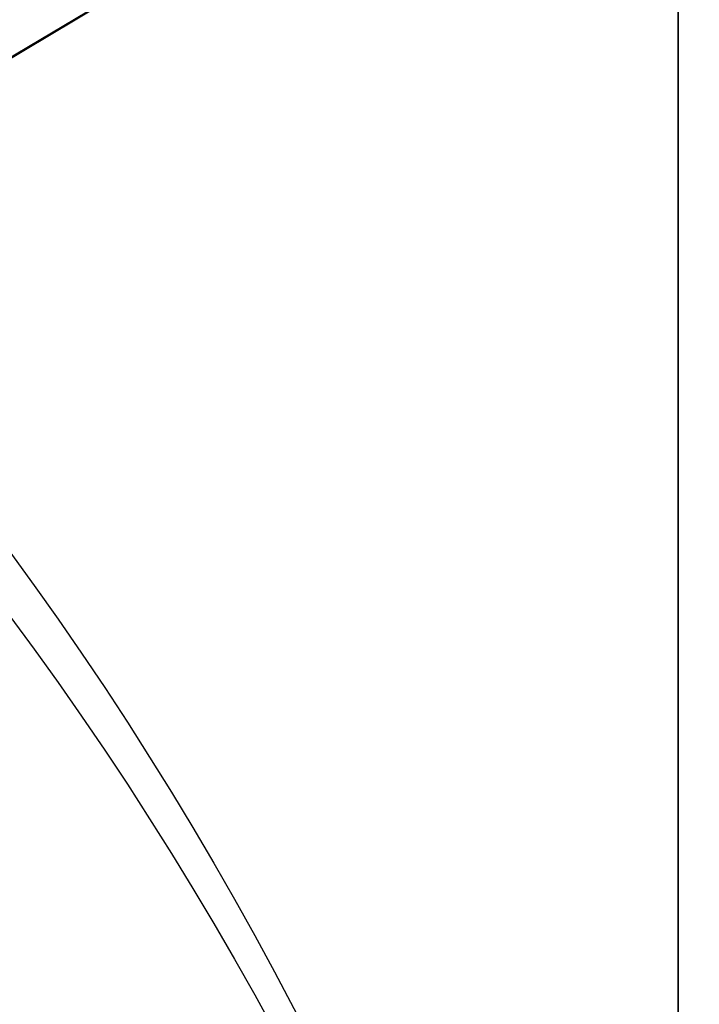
# Model space of a CAD drawing. Header units: millimetres. Extents: x -273 to 273, y -262 to 262.
# Tile 128 of 256: x 0.9416 to 1.0019, y -1.6773 to -1.5899. Entities that reach past the tile are written whole.
import ezdxf

# ---------------------------------------------------------------- set-up
doc = ezdxf.new("R2010")
doc.units = ezdxf.units.MM
doc.header["$MEASUREMENT"] = 0
doc.layers.add('Default', color=7, linetype='Continuous', true_color=0x000000)

# ---------------------------------------------------------------- blocks, each defined once
blk = doc.blocks.new('Block 01')
at = {"layer": 'Default', "color": 9, "true_color": 0xbfbfbf}
for points, knots in [([(0.9999999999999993, 0.9625595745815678, 779.189699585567), (0.9999999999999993, 1.280998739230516, 768.9222849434), (0.9999999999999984, 1.608226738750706, 758.6551502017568), (0.9999999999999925, 2.16290841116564, 741.7134129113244), (0.9999999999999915, 2.385163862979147, 735.0386403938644), (0.9999999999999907, 2.680020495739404, 726.3185048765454), (0.9999999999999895, 2.749496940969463, 724.2730361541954), (0.9999999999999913, 2.950221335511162, 718.3886082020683), (0.9999999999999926, 3.082223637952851, 714.5496747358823), (0.9999999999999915, 3.277304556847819, 708.9117359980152), (0.9999999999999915, 3.339734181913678, 707.1127082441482), (0.9999999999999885, 3.555340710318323, 700.9136911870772), (0.9999999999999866, 3.70928984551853, 696.5137288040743), (0.9999999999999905, 3.950457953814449, 689.6254209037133), (0.9999999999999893, 4.037597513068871, 687.1370725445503), (0.9999999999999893, 4.243346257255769, 681.2464907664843), (0.9999999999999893, 4.361796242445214, 677.8442516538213), (0.9999999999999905, 4.515059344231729, 673.3905213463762), (0.9999999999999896, 4.551104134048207, 672.3390726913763), (0.9999999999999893, 4.654748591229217, 669.3007794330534), (0.9999999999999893, 4.721901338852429, 667.3139195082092), (0.9999999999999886, 4.819302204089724, 664.3890582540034), (0.9999999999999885, 4.850315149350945, 663.4510824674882), (0.9999999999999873, 4.939106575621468, 660.7418510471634), (0.9999999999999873, 4.996199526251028, 658.9705727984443), (0.9999999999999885, 5.078196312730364, 656.3635239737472), (0.9999999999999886, 5.104171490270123, 655.5277872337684), (0.9999999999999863, 5.178117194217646, 653.1145003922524), (0.9999999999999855, 5.225159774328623, 651.5369216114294), (0.9999999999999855, 5.29177571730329, 649.2151569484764), (0.9999999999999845, 5.312728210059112, 648.4710108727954), (0.9999999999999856, 5.371892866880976, 646.3223061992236), (0.9999999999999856, 5.408934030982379, 644.9177149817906), (0.9999999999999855, 5.460257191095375, 642.8504632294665), (0.9999999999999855, 5.476222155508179, 642.1878448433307), (0.9999999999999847, 5.520726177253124, 640.2741157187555), (0.9999999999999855, 5.547853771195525, 639.0229716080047), (0.9999999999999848, 5.58403775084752, 637.1812211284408), (0.9999999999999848, 5.595070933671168, 636.5906540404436), (0.9999999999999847, 5.633113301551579, 634.4275768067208), (0.9999999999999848, 5.656253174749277, 632.854995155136), (0.9999999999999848, 5.683104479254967, 630.3453829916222), (0.9999999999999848, 5.690876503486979, 629.4083981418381), (0.9999999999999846, 5.704959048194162, 626.7757251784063), (0.9999999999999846, 5.705103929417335, 625.0799908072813), (0.9999999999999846, 5.686627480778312, 622.6148386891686), (0.9999999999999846, 5.678186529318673, 621.8453577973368), (0.9999999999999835, 5.64545024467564, 619.6685621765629), (0.9999999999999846, 5.613843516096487, 618.2613429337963), (0.9999999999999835, 5.547641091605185, 616.2076259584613), (0.9999999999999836, 5.523868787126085, 615.5607945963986), (0.9999999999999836, 5.446622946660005, 613.7124725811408), (0.9999999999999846, 5.385124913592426, 612.5113068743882), (0.9999999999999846, 5.275243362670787, 610.7489796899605), (0.9999999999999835, 5.237283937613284, 610.1871802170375), (0.9999999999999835, 5.118499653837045, 608.5617062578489), (0.9999999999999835, 5.029625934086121, 607.4986175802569), (0.9999999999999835, 4.881019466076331, 605.9291952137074), (0.9999999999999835, 4.83032082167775, 605.4220101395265), (0.9999999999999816, 4.673910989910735, 603.9353326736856), (0.9999999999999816, 4.560934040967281, 602.956608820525), (0.9999999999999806, 4.379236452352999, 601.5028346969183), (0.9999999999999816, 4.317553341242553, 601.0269018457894), (0.9999999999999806, 4.12857482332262, 599.6160337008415), (0.9999999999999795, 3.995433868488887, 598.6818870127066), (0.9999999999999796, 3.786684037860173, 597.287361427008), (0.9999999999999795, 3.716032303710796, 596.826235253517), (0.9999999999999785, 3.50066539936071, 595.4488499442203), (0.9999999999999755, 3.351765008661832, 594.5332490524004), (0.9999999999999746, 3.122282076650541, 593.1623081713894), (0.9999999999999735, 3.044892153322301, 592.7064300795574), (0.9999999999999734, 2.732205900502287, 590.8863798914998), (0.9999999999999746, 2.48970919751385, 589.5234549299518), (0.9999999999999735, 2.078471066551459, 587.25494673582), (0.9999999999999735, 1.91220008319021, 586.3489072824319), (0.9999999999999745, 1.410808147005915, 583.632654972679), (0.9999999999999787, 1.072868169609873, 581.822963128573), (0.9999999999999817, 0.5711502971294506, 579.1065381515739), (0.9999999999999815, 0.4046971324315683, 578.2002993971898), (0.9999999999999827, -0.09076097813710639, 575.4739079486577), (0.9999999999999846, -0.4145497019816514, 573.6527914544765), (0.9999999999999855, -0.8824460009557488, 570.9120456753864), (0.9999999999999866, -1.035911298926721, 569.9940308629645), (0.9999999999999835, -1.488219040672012, 567.219143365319), (0.9999999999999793, -1.775493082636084, 565.3603697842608), (0.9999999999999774, -2.18030329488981, 562.5551785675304), (0.9999999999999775, -2.311710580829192, 561.6107802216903), (0.9999999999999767, -2.6956154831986, 558.739862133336), (0.9999999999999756, -2.932182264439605, 556.8112103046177), (0.9999999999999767, -3.257130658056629, 553.8923683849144), (0.9999999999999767, -3.36147088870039, 552.9039599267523), (0.9999999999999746, -3.663546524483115, 549.8806416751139), (0.9999999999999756, -3.843391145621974, 547.8439591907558), (0.9999999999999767, -4.083989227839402, 544.7530731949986), (0.9999999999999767, -4.160288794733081, 543.7000679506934), (0.9999999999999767, -4.379039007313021, 540.4594946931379), (0.9999999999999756, -4.504346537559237, 538.2707934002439), (0.9999999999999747, -4.668144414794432, 534.9404097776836), (0.9999999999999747, -4.719466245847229, 533.7993364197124), (0.9999999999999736, -4.865625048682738, 530.2683522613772), (0.9999999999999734, -4.946798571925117, 527.8778965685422), (0.9999999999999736, -5.053184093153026, 524.2318923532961), (0.9999999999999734, -5.086627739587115, 522.9765634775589), (0.9999999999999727, -5.166318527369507, 519.7554249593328), (0.9999999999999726, -5.209125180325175, 517.7895314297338), (0.9999999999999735, -5.261845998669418, 515.1450833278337), (0.9999999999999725, -5.274934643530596, 514.4665890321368), (0.9999999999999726, -5.313790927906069, 512.3949672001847), (0.9999999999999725, -5.338397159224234, 511.0018180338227), (0.9999999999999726, -5.374120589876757, 508.8936473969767), (0.9999999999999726, -5.385971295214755, 508.1786381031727), (0.9999999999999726, -5.421515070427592, 505.9960504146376), (0.9999999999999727, -5.44455021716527, 504.5284613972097), (0.9999999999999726, -5.478716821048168, 502.3080902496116), (0.9999999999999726, -5.490179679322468, 501.5553131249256), (0.9999999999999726, -5.524920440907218, 499.2587152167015), (0.9999999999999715, -5.547960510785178, 497.7148908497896), (0.9999999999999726, -5.582803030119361, 495.3799789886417), (0.9999999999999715, -5.594605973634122, 494.5888914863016), (0.9999999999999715, -5.630680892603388, 492.1773672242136), (0.9999999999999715, -5.655055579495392, 490.5569319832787), (0.9999999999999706, -5.692442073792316, 488.1072702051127), (0.9999999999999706, -5.705190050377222, 487.2780396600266), (0.9999999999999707, -5.74436228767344, 484.7528019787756), (0.9999999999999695, -5.771155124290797, 483.0568005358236), (0.9999999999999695, -5.812589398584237, 480.4943105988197), (0.9999999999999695, -5.826764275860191, 479.6278145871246), (0.9999999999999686, -5.870422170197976, 476.9922073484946), (0.9999999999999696, -5.900470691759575, 475.2231054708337), (0.9999999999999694, -5.94709219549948, 472.5518411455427), (0.9999999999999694, -5.963052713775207, 471.6496680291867), (0.9999999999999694, -6.012209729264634, 468.9091680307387), (0.9999999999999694, -6.046105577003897, 467.0708536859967), (0.9999999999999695, -6.098688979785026, 464.2970022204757), (0.9999999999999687, -6.116670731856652, 463.3614517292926), (0.9999999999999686, -6.171965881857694, 460.5236705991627), (0.9999999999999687, -6.210054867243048, 458.6214550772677), (0.9999999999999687, -6.269009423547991, 455.7533387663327), (0.9999999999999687, -6.289124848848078, 454.7874225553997), (0.9999999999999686, -6.350823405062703, 451.8621084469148), (0.9999999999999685, -6.393205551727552, 449.9027274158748), (0.9999999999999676, -6.458574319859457, 446.9508051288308), (0.9999999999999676, -6.480812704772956, 445.9582472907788), (0.9999999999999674, -6.548807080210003, 442.9572863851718), (0.9999999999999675, -6.595336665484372, 440.9489008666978), (0.9999999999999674, -6.666795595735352, 437.9257695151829), (0.9999999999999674, -6.691023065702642, 436.9110070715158), (0.9999999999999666, -6.764833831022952, 433.8484250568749), (0.9999999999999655, -6.815119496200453, 431.8006224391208), (0.9999999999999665, -6.891976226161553, 428.7210187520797), (0.9999999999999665, -6.917935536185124, 427.689202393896), (0.9999999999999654, -7.023149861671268, 423.5381438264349), (0.9999999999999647, -7.103971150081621, 420.4189414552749), (0.9999999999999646, -7.241138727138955, 415.2075659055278), (0.9999999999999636, -7.296784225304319, 413.1153741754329), (0.9999999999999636, -7.437003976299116, 407.8807120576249), (0.9999999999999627, -7.522078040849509, 404.7382550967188), (0.9999999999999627, -7.635937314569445, 400.5500160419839), (0.9999999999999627, -7.664407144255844, 399.5042253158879), (0.9999999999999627, -7.749700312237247, 396.3732967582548), (0.9999999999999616, -7.806582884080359, 394.2881605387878), (0.9999999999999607, -7.891672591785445, 391.1648765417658), (0.9999999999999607, -7.919936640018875, 390.1267303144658), (0.9999999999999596, -8.004297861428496, 387.0239288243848), (0.9999999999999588, -8.060283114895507, 384.9592705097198), (0.9999999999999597, -8.14361918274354, 381.8691233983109), (0.9999999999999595, -8.171199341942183, 380.8436407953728), (0.9999999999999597, -8.253224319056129, 377.7832600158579), (0.9999999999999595, -8.307391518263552, 375.7483543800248), (0.9999999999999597, -8.387610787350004, 372.7048750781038), (0.9999999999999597, -8.414063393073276, 371.6963119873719), (0.9999999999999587, -8.492453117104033, 368.6903561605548), (0.9999999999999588, -8.54395021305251, 366.6929519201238), (0.9999999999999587, -8.619791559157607, 363.7073823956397), (0.9999999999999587, -8.644707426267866, 362.7192316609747), (0.9999999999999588, -8.718267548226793, 359.7774156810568), (0.9999999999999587, -8.766311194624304, 357.8237353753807), (0.9999999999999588, -8.836616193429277, 354.9050284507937), (0.9999999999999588, -8.859620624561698, 353.9400197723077), (0.9999999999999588, -8.927260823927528, 351.0697687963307), (0.9999999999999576, -8.971136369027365, 349.1645085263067), (0.9999999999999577, -9.034850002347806, 346.3193275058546), (0.9999999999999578, -9.055602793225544, 345.3794272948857), (0.9999999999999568, -9.116336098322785, 342.5858762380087), (0.9999999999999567, -9.155397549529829, 340.7322053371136), (0.9999999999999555, -9.21156898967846, 337.9649235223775), (0.9999999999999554, -9.229764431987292, 337.0513347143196), (0.9999999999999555, -9.282706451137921, 334.3373276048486), (0.9999999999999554, -9.31637641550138, 332.5368882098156), (0.9999999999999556, -9.364159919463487, 329.8495882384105), (0.9999999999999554, -9.379526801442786, 328.9627500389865), (0.9999999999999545, -9.423894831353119, 326.3288391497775), (0.9999999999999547, -9.451664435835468, 324.5817456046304), (0.9999999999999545, -9.490320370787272, 321.9742184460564), (0.9999999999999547, -9.502621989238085, 321.1138059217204), (0.9999999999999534, -9.53931983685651, 318.4428241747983), (0.9999999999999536, -9.562072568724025, 316.6322322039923), (0.9999999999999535, -9.59311716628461, 313.8735154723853), (0.9999999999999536, -9.60313404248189, 312.9254102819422), (0.9999999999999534, -9.630812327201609, 310.1118496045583), (0.9999999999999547, -9.646493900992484, 308.2463744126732), (0.9999999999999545, -9.665478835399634, 305.4627481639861), (0.9999999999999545, -9.671023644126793, 304.5446125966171), (0.9999999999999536, -9.689922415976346, 300.9248933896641), (0.9999999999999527, -9.697519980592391, 298.223278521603), (0.9999999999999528, -9.697964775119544, 293.7590302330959), (0.9999999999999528, -9.695019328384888, 291.9963982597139), (0.9999999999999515, -9.679547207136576, 287.6344381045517), (0.9999999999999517, -9.663126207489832, 285.0351232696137), (0.9999999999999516, -9.631127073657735, 281.5788330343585), (0.9999999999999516, -9.62236325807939, 280.7217952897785), (0.9999999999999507, -9.593669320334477, 278.1613667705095), (0.9999999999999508, -9.571257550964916, 276.4580037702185), (0.9999999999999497, -9.532633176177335, 273.9073598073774), (0.9999999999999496, -9.518965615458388, 273.0600403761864), (0.9999999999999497, -9.461142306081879, 269.6828585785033), (0.9999999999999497, -9.410324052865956, 267.1531103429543), (0.9999999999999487, -9.274660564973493, 261.2689274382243), (0.9999999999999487, -9.184113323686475, 257.9146251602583), (0.9999999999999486, -9.080691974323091, 254.5607204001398)], [-52.550842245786, -52.550842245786, -52.550842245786, -52.550842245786, -49.46913893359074, -49.46913893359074, -47.4655976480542, -47.4655976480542, -46.85160315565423, -46.85160315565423, -45.69924249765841, -45.69924249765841, -45.15920929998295, -45.15920929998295, -43.83841285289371, -43.83841285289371, -43.09145074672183, -43.09145074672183, -42.07016064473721, -42.07016064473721, -41.75454075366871, -41.75454075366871, -41.15814246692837, -41.15814246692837, -40.87659596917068, -40.87659596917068, -40.34493663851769, -40.34493663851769, -40.0940945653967, -40.0940945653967, -39.62061078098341, -39.62061078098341, -39.39727851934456, -39.39727851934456, -38.97575503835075, -38.97575503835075, -38.7769118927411, -38.7769118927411, -38.40148105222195, -38.40148105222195, -38.22428011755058, -38.22428011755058, -37.75245740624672, -37.75245740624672, -37.47135337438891, -37.47135337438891, -36.96264374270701, -36.96264374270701, -36.73178726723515, -36.73178726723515, -36.30953076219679, -36.30953076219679, -36.11535254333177, -36.11535254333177, -35.75454985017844, -35.75454985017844, -35.58562806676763, -35.58562806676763, -35.26560732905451, -35.26560732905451, -35.11269552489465, -35.11269552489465, -34.81714271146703, -34.81714271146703, -34.67317006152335, -34.67317006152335, -34.3901024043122, -34.3901024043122, -34.25015097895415, -34.25015097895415, -33.97186621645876, -33.97186621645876, -33.83314642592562, -33.83314642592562, -33.41785203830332, -33.41785203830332, -33.14150159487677, -33.14150159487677, -32.58920977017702, -32.58920977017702, -32.31279060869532, -32.31279060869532, -31.75789578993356, -31.75789578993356, -31.47867158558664, -31.47867158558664, -30.91444265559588, -30.91444265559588, -30.62839736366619, -30.62839736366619, -30.04550089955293, -30.04550089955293, -29.74733536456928, -29.74733536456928, -29.13398988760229, -29.13398988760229, -28.81726423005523, -28.81726423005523, -28.15960618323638, -28.15960618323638, -27.81694073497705, -27.81694073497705, -27.09940437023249, -27.09940437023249, -26.72267315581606, -26.72267315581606, -26.1327670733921, -26.1327670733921, -25.92918096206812, -25.92918096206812, -25.51117119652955, -25.51117119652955, -25.29663895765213, -25.29663895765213, -24.85630806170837, -24.85630806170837, -24.63044874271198, -24.63044874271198, -24.16724985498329, -24.16724985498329, -23.9298971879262, -23.9298971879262, -23.44371162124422, -23.44371162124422, -23.1949130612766, -23.1949130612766, -22.68604916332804, -22.68604916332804, -22.42606558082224, -22.42606558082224, -21.89525851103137, -21.89525851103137, -21.62456422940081, -21.62456422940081, -21.07297624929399, -21.07297624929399, -20.7922592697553, -20.7922592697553, -20.22148029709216, -20.22148029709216, -19.93164261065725, -19.93164261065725, -19.3436908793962, -19.3436908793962, -19.04584880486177, -19.04584880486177, -18.44317153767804, -18.44317153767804, -18.13865605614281, -18.13865605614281, -17.52413012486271, -17.52413012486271, -17.21448726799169, -17.21448726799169, -16.2784125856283, -16.2784125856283, -15.6505331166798, -15.6505331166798, -14.70745062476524, -14.70745062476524, -14.39359716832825, -14.39359716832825, -13.76782357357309, -13.76782357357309, -13.45626429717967, -13.45626429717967, -12.83663912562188, -12.83663912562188, -12.52888309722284, -12.52888309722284, -11.91819516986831, -11.91819516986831, -11.61552218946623, -11.61552218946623, -11.01610182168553, -11.01610182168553, -10.71956238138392, -10.71956238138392, -10.13328115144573, -10.13328115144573, -9.843696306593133, -9.843696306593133, -9.27196677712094, -9.27196677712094, -8.989928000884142, -8.989928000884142, -8.433703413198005, -8.433703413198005, -8.159572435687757, -8.159572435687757, -7.619346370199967, -7.619346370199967, -7.353254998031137, -7.353254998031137, -6.829060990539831, -6.829060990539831, -6.570910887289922, -6.570910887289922, -6.027690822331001, -6.027690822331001, -5.743243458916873, -5.743243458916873, -5.18358175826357, -5.18358175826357, -4.908136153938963, -4.908136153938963, -4.097651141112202, -4.097651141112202, -3.568861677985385, -3.568861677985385, -2.789054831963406, -2.789054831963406, -2.531930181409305, -2.531930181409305, -2.020878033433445, -2.020878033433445, -1.766649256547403, -1.766649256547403, -1.007574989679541, -1.007574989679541, -0.000925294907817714, -0.000925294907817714, -0.000925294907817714, -0.000925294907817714]), ([(0.9999999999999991, -0.2052013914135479, 771.7291281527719), (0.9999999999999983, 0.03975907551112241, 763.9344681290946), (0.9999999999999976, 0.2898410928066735, 756.1399690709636), (0.9999999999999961, 0.7635466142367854, 741.6708128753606), (0.9999999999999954, 0.9858062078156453, 734.9961111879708), (0.9999999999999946, 1.280655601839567, 726.2760610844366), (0.9999999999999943, 1.350131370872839, 724.2306072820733), (0.9999999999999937, 1.550852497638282, 718.3462274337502), (0.9999999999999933, 1.682852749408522, 714.5073271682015), (0.9999999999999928, 1.877930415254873, 708.8694455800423), (0.9999999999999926, 1.940358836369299, 707.070441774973), (0.9999999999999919, 2.1559601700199, 700.871538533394), (0.9999999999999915, 2.309905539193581, 696.4716660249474), (0.9999999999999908, 2.551066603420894, 689.5835586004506), (0.9999999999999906, 2.638202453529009, 687.0953208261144), (0.9999999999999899, 2.843937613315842, 681.2051568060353), (0.9999999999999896, 2.962378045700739, 677.8032248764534), (0.9999999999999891, 3.115628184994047, 673.3499515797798), (0.999999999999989, 3.151668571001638, 672.2986527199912), (0.9999999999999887, 3.255297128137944, 669.2608965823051), (0.9999999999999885, 3.32243878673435, 667.2744239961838), (0.9999999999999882, 3.419822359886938, 664.3501933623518), (0.9999999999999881, 3.450828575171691, 663.4124608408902), (0.9999999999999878, 3.539596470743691, 660.704074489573), (0.9999999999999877, 3.596673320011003, 658.9333980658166), (0.9999999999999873, 3.678645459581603, 656.3273161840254), (0.9999999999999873, 3.704611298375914, 655.4919445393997), (0.999999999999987, 3.778525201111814, 653.0798993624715), (0.9999999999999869, 3.825546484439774, 651.503197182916), (0.9999999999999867, 3.892130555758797, 649.1828278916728), (0.9999999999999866, 3.913071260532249, 648.4392005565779), (0.9999999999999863, 3.972196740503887, 646.2922325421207), (0.9999999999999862, 4.009212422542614, 644.8888592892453), (0.999999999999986, 4.060498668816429, 642.8235324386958), (0.9999999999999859, 4.076450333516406, 642.161620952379), (0.9999999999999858, 4.120911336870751, 640.2502285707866), (0.9999999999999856, 4.14801225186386, 639.0007143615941), (0.9999999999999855, 4.184159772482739, 637.1615244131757), (0.9999999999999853, 4.19518031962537, 636.57188790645), (0.9999999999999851, 4.233168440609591, 634.4129167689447), (0.999999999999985, 4.256278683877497, 632.8435107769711), (0.9999999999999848, 4.283098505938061, 630.3395495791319), (0.9999999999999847, 4.290862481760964, 629.4050399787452), (0.9999999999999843, 4.3049359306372, 626.7807965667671), (0.9999999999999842, 4.305114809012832, 625.0910165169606), (0.999999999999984, 4.286757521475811, 622.6353096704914), (0.9999999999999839, 4.278371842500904, 621.8693201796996), (0.9999999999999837, 4.245857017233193, 619.7039926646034), (0.9999999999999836, 4.21447517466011, 618.3047490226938), (0.9999999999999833, 4.148732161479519, 616.2634379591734), (0.9999999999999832, 4.12514340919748, 615.6210389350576), (0.9999999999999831, 4.048541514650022, 613.7866823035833), (0.999999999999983, 3.987582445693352, 612.5950460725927), (0.9999999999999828, 3.878670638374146, 610.8472161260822), (0.9999999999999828, 3.841069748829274, 610.2903893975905), (0.9999999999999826, 3.723445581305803, 608.6798807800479), (0.9999999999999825, 3.635454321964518, 607.6267784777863), (0.9999999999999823, 3.488318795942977, 606.0721949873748), (0.9999999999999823, 3.438128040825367, 605.569870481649), (0.9999999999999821, 3.283251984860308, 604.0971539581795), (0.999999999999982, 3.171363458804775, 603.1275236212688), (0.9999999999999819, 2.991376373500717, 601.6869588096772), (0.9999999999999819, 2.930246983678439, 601.2151505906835), (0.9999999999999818, 2.742844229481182, 599.8156275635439), (0.9999999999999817, 2.610761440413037, 598.8886963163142), (0.9999999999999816, 2.403598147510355, 597.5044463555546), (0.9999999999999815, 2.333431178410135, 597.0463870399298), (0.9999999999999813, 2.119379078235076, 595.6771341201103), (0.9999999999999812, 1.971324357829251, 594.7665961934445), (0.9999999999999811, 1.743064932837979, 593.402754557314), (0.9999999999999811, 1.666031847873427, 592.9489163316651), (0.999999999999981, 1.354493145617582, 591.1353137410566), (0.9999999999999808, 1.112800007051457, 589.7767941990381), (0.9999999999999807, 0.7026845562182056, 587.5143018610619), (0.9999999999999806, 0.5367179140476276, 586.6098754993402), (0.9999999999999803, 0.035694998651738, 583.8955381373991), (0.9999999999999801, -0.3021880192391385, 582.0861495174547), (0.9999999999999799, -0.8040808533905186, 579.3688656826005), (0.9999999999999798, -0.9707572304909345, 578.4614631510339), (0.9999999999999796, -1.467305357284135, 575.7292890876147), (0.9999999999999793, -1.791945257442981, 573.9035507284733), (0.9999999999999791, -2.261264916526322, 571.1548994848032), (0.999999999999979, -2.415306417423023, 570.2336020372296), (0.9999999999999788, -2.869558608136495, 567.4473514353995), (0.9999999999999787, -3.158147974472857, 565.5804883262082), (0.9999999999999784, -3.564914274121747, 562.762602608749), (0.9999999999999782, -3.697004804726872, 561.8136061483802), (0.999999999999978, -4.082972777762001, 558.9282844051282), (0.9999999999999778, -4.320842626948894, 556.9898160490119), (0.9999999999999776, -4.647599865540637, 554.0561529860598), (0.9999999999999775, -4.752521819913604, 553.0627493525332), (0.9999999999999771, -5.056228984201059, 550.0247599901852), (0.999999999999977, -5.237049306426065, 547.9783932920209), (0.9999999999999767, -5.478921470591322, 544.8733274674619), (0.9999999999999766, -5.555603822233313, 543.8158340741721), (0.9999999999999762, -5.775360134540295, 540.5628881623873), (0.999999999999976, -5.90123965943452, 538.3662981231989), (0.9999999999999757, -6.065739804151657, 535.024765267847), (0.9999999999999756, -6.117259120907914, 533.8804352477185), (0.9999999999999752, -6.263903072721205, 530.3412794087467), (0.999999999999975, -6.345337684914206, 527.9459071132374), (0.9999999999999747, -6.452022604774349, 524.2933648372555), (0.9999999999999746, -6.48554370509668, 523.036415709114), (0.9999999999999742, -6.565390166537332, 519.8121244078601), (0.999999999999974, -6.608270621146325, 517.8446980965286), (0.9999999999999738, -6.661070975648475, 515.1984166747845), (0.9999999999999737, -6.674175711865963, 514.5196220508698), (0.9999999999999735, -6.713072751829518, 512.4473730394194), (0.9999999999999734, -6.737701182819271, 511.0538969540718), (0.9999999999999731, -6.773451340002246, 508.9453584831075), (0.9999999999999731, -6.785308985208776, 508.2303083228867), (0.9999999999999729, -6.820868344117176, 506.0478120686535), (0.9999999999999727, -6.843910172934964, 504.5803553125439), (0.9999999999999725, -6.878081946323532, 502.3602769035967), (0.9999999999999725, -6.889545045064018, 501.6076602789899), (0.9999999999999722, -6.924282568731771, 499.3117057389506), (0.999999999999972, -6.947317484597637, 497.7683642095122), (0.9999999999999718, -6.98214837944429, 495.4342466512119), (0.9999999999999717, -6.993946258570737, 494.6434706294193), (0.9999999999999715, -7.030002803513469, 492.2329982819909), (0.9999999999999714, -7.054362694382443, 490.6133034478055), (0.9999999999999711, -7.091723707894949, 488.1648017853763), (0.999999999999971, -7.104462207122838, 487.3359909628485), (0.9999999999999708, -7.143603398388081, 484.8120925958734), (0.9999999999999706, -7.170373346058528, 483.1170107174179), (0.9999999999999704, -7.211770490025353, 480.5559323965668), (0.9999999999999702, -7.225932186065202, 479.689928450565), (0.99999999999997, -7.269548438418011, 477.05584621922), (0.9999999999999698, -7.299567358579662, 475.2877772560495), (0.9999999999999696, -7.346142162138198, 472.6180800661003), (0.9999999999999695, -7.362086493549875, 471.7164411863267), (0.9999999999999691, -7.411193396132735, 468.9775661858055), (0.999999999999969, -7.445054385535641, 467.1403425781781), (0.9999999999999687, -7.497583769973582, 464.3681326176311), (0.9999999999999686, -7.515547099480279, 463.4331329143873), (0.9999999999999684, -7.570786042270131, 460.5970035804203), (0.9999999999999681, -7.608836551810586, 458.6958890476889), (0.9999999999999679, -7.667732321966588, 455.8294188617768), (0.9999999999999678, -7.687827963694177, 454.8640478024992), (0.9999999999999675, -7.749466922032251, 451.9403483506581), (0.9999999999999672, -7.791808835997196, 449.9820368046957), (0.999999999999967, -7.8571169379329, 447.0317037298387), (0.9999999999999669, -7.879335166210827, 446.039665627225), (0.9999999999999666, -7.947269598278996, 443.040224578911), (0.9999999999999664, -7.993759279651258, 441.0328391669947), (0.9999999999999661, -8.065158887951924, 438.0111839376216), (0.999999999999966, -8.089366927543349, 436.996897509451), (0.9999999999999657, -8.16312078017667, 433.935686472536), (0.9999999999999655, -8.213369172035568, 431.8887788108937), (0.9999999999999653, -8.29017147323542, 428.8104846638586), (0.9999999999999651, -8.316113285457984, 427.779082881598), (0.9999999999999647, -8.421262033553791, 423.6295282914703), (0.9999999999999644, -8.502036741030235, 420.5114153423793), (0.9999999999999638, -8.639134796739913, 415.301706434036), (0.9999999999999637, -8.694756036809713, 413.2100918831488), (0.9999999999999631, -8.834924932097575, 407.9766352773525), (0.9999999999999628, -8.919974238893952, 404.8348066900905), (0.9999999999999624, -9.033806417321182, 400.6473439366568), (0.9999999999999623, -9.062271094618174, 399.6017010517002), (0.999999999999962, -9.147552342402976, 396.4711265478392), (0.9999999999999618, -9.204429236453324, 394.3861965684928), (0.9999999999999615, -9.289513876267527, 391.2631780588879), (0.9999999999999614, -9.31777740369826, 390.2250910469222), (0.999999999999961, -9.402140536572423, 387.1223808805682), (0.9999999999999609, -9.458129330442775, 385.0577547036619), (0.9999999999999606, -9.541474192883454, 381.9676132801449), (0.9999999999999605, -9.569058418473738, 380.9421041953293), (0.9999999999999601, -9.651098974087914, 377.8815598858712), (0.9999999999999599, -9.705278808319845, 375.8465172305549), (0.9999999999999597, -9.785520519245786, 372.8027908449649), (0.9999999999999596, -9.811981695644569, 371.7941176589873), (0.9999999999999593, -9.890400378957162, 368.7877490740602), (0.999999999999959, -9.941918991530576, 366.7900421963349), (0.9999999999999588, -10.0177960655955, 363.8039778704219), (0.9999999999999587, -10.04272487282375, 362.8156349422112), (0.9999999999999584, -10.11632688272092, 359.8731611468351), (0.9999999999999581, -10.16440059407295, 357.9190152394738), (0.9999999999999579, -10.23475404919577, 354.9995696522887), (0.9999999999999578, -10.25777558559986, 354.034287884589), (0.9999999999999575, -10.32546992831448, 351.163137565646), (0.9999999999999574, -10.36938359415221, 349.2572510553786), (0.999999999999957, -10.433157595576, 346.4110910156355), (0.9999999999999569, -10.45393136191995, 345.4708380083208), (0.9999999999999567, -10.51473010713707, 342.6761499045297), (0.9999999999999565, -10.55383703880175, 340.8216947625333), (0.9999999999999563, -10.61007961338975, 338.0531977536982), (0.9999999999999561, -10.62829949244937, 337.1391779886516), (0.9999999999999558, -10.68131693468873, 334.4238014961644), (0.9999999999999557, -10.71503879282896, 332.6224236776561), (0.9999999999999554, -10.762902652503, 329.9336785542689), (0.9999999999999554, -10.7782968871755, 329.0463336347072), (0.999999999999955, -10.8227485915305, 326.410829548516), (0.9999999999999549, -10.85057526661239, 324.6626495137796), (0.9999999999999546, -10.88931877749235, 322.0534572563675), (0.9999999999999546, -10.90164996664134, 321.1924661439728), (0.9999999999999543, -10.93844127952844, 318.5196234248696), (0.9999999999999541, -10.96125860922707, 316.7077490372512), (0.9999999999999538, -10.99240361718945, 313.9470411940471), (0.9999999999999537, -11.00245550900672, 312.9982273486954), (0.9999999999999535, -11.03023938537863, 310.1824642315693), (0.9999999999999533, -11.04599193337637, 308.3154951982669), (0.9999999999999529, -11.0650839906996, 305.5295941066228), (0.9999999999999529, -11.07066441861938, 304.6106776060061), (0.9999999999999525, -11.08970462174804, 300.9877286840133), (0.9999999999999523, -11.09740779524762, 298.2836648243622), (0.9999999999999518, -11.09802542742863, 293.8152786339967), (0.9999999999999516, -11.09514746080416, 292.0509579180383), (0.9999999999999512, -11.07983907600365, 287.6847548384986), (0.9999999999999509, -11.06351255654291, 285.0828856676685), (0.9999999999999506, -11.03163321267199, 281.6231920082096), (0.9999999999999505, -11.02289856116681, 280.7653054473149), (0.9999999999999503, -10.99429016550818, 278.2023441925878), (0.99999999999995, -10.97193319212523, 276.4972971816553), (0.9999999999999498, -10.9333871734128, 273.9441370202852), (0.9999999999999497, -10.91974508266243, 273.0959854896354), (0.9999999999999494, -10.86202136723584, 269.7155293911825), (0.9999999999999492, -10.81127225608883, 267.1833387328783), (0.9999999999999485, -10.67568597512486, 261.2905291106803), (0.9999999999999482, -10.58511832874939, 257.9300429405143), (0.9999999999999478, -10.48135596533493, 254.5607203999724)], [0.742078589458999, 0.742078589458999, 0.742078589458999, 0.742078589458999, 3.081672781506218, 3.081672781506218, 5.085228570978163, 5.085228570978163, 5.699229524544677, 5.699229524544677, 6.851600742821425, 6.851600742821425, 7.391636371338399, 7.391636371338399, 8.712429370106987, 8.712429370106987, 9.459371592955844, 9.459371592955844, 10.48058769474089, 10.48058769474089, 10.79616825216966, 10.79616825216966, 11.39246091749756, 11.39246091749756, 11.6739394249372, 11.6739394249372, 12.20542761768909, 12.20542761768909, 12.45616459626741, 12.45616459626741, 12.92939376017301, 12.92939376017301, 13.15257433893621, 13.15257433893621, 13.57373986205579, 13.57373986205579, 13.77237444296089, 13.77237444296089, 14.14732293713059, 14.14732293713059, 14.32424782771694, 14.32424782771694, 14.79512620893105, 14.79512620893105, 15.07549266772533, 15.07549266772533, 15.5824250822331, 15.5824250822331, 15.81223812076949, 15.81223812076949, 16.2321086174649, 16.2321086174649, 16.42495946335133, 16.42495946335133, 16.78290532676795, 16.78290532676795, 16.95033443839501, 16.95033443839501, 17.2673534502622, 17.2673534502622, 17.41880188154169, 17.41880188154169, 17.71161253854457, 17.71161253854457, 17.85433926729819, 17.85433926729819, 18.13522422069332, 18.13522422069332, 18.27424665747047, 18.27424665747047, 18.55099645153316, 18.55099645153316, 18.68909745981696, 18.68909745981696, 19.10305581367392, 19.10305581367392, 19.37891870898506, 19.37891870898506, 19.93112780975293, 19.93112780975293, 20.20790738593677, 20.20790738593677, 20.76422196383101, 20.76422196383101, 21.04445097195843, 21.04445097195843, 21.61114858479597, 21.61114858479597, 21.89859350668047, 21.89859350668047, 22.48447090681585, 22.48447090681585, 22.78415035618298, 22.78415035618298, 23.40042640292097, 23.40042640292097, 23.71850893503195, 23.71850893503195, 24.37855119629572, 24.37855119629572, 24.72220143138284, 24.72220143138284, 25.44122734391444, 25.44122734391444, 25.81845179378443, 25.81845179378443, 26.40882859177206, 26.40882859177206, 26.61250850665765, 26.61250850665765, 27.03062390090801, 27.03062390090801, 27.24517225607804, 27.24517225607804, 27.6854713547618, 27.6854713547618, 27.91128655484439, 27.91128655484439, 28.37434883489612, 28.37434883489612, 28.61161227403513, 28.61161227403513, 29.09758433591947, 29.09758433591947, 29.34626138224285, 29.34626138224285, 29.85485839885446, 29.85485839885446, 30.11469894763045, 30.11469894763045, 30.64520548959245, 30.64520548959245, 30.91574426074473, 30.91574426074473, 31.46701470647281, 31.46701470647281, 31.74757137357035, 31.74757137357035, 32.31803005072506, 32.31803005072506, 32.60770926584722, 32.60770926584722, 33.19535043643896, 33.19535043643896, 33.49304179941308, 33.49304179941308, 34.09542957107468, 34.09542957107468, 34.39980757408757, 34.39980757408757, 35.01407576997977, 35.01407576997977, 35.32359967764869, 35.32359967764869, 36.2593639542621, 36.2593639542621, 36.88708132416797, 36.88708132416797, 37.82999197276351, 37.82999197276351, 38.14380664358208, 38.14380664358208, 38.76952949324, 38.76952949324, 39.08107655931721, 39.08107655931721, 39.70070316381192, 39.70070316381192, 40.00847265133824, 40.00847265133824, 40.61921265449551, 40.61921265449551, 40.92192411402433, 40.92192411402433, 41.52144609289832, 41.52144609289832, 41.81804855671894, 41.81804855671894, 42.40448009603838, 42.40448009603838, 42.69415212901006, 42.69415212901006, 43.26607993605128, 43.26607993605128, 43.54822969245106, 43.54822969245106, 44.10469970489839, 44.10469970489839, 44.37896497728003, 44.37896497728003, 44.9194824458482, 44.9194824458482, 45.18573069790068, 45.18573069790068, 45.71026023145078, 45.71026023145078, 45.96858862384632, 45.96858862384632, 46.5122033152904, 46.5122033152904, 46.7968684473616, 46.7968684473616, 47.3569884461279, 47.3569884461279, 47.63267330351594, 47.63267330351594, 48.44390755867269, 48.44390755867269, 48.9732130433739, 48.9732130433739, 49.75379990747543, 49.75379990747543, 50.01118368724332, 50.01118368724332, 50.52274989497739, 50.52274989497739, 50.77723268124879, 50.77723268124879, 51.53705264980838, 51.53705264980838, 52.5455749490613, 52.5455749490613, 52.5455749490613, 52.5455749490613]), ([(0.6999999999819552, 1.523166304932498, 593.9062886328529), (0.7785398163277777, 1.523166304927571, 593.9062886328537), (0.9347174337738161, 1.587553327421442, 593.8955125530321), (0.9999999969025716, 1.741588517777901, 593.869732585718), (0.9999999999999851, 1.819050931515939, 593.8567681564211)], [-3.825601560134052e-11, -3.825601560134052e-11, -3.825601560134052e-11, -3.825601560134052e-11, 0.5, 0.999999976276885, 0.999999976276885, 0.999999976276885, 0.999999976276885]), ([(0.6999999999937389, 1.515861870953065, 710.6580815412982), (0.7785398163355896, 1.515861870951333, 710.6580815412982), (0.9347174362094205, 1.581105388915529, 710.6603390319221), (0.9999999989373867, 1.737189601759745, 710.665739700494), (0.9999999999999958, 1.815682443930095, 710.6684556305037)], [-1.327389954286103e-11, -1.327389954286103e-11, -1.327389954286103e-11, -1.327389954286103e-11, 0.5, 0.9999999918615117, 0.9999999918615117, 0.9999999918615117, 0.9999999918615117])]:
    blk.add_open_spline(points, degree=3, knots=knots, dxfattribs=at)

msp = doc.modelspace()

# ---------------------------------------------------------------- linework, layer by layer
at = {"layer": 'Default', "color": 9, "true_color": 0xbfbfbf}
for centre, radius in [((2.48689957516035e-13, 4.67546815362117e-14, -579.6680000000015), 16), ((1.76744971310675e-13, 1.17676755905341e-15, -67.067876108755), 3.5), ((1.502247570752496e-14, 1.572370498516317e-15, -65.41749310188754), 3.5), ((1.766383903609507e-13, 3.113232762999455e-15, -62.66787610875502), 3), ((1.76717114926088e-13, 1.682889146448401e-15, -65.91787610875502), 2.625), ((2.48689957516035e-13, 4.217312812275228e-14, -582.5224783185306), 2.552031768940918), ((2.581645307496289e-14, 3.38909400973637e-15, -61.26787610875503), 2.4585), ((2.486899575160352e-13, 4.553261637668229e-14, -580.4293920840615), 2), ((2.77542757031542e-13, 3.047517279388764e-14, -558.4680000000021), 1.85)]:
    msp.add_circle(centre, radius, dxfattribs=at)
for centre, radius, start, end in [((-3.8628076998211e-14, 1.277357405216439e-14, -22), 100.85, 0.002522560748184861, 270), ((-3.8628076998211e-14, 1.277357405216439e-14, -22), 100.05, 0.00252256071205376, 270), ((2.486899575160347e-13, 4.820173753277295e-14, -579.1680000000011), 15.99999999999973, 269.9999999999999, 89.99999999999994), ((2.48689957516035e-13, 4.464902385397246e-14, -580.168000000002), 16, 270, 89.99999999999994), ((2.486899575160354e-13, 7.48470901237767e-14, -578.6680000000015), 15.49999999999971, 269.9999999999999, 89.9999999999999), ((2.486899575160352e-13, 9.565976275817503e-15, -603.1680000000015), 7.499999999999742, 269.9999999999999, 89.99999999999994), ((2.486899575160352e-13, 4.598129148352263e-14, -580.1680000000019), 7.500000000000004, 270, 89.99999999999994), ((2.48689957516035e-13, 7.789619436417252e-15, -603.668000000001), 6.999999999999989, 269.9999999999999, 89.9999999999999), ((2.48689957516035e-13, 7.345530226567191e-15, -603.6680000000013), 4.458500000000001, 270, 89.99999999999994), ((2.486344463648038e-13, 1.275439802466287e-14, -583.6680000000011), 4.45849999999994, 277.9224263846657, 89.9999999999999), ((2.448644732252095e-14, 7.79312288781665e-15, -62.8678761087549), 4.449999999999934, 59.47667614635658, 239.4766761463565), ((2.185933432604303e-14, -9.758911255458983e-15, -59.66787610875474), 4.450000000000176, 59.47667614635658, 239.4766761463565), ((2.410389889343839e-14, 7.796626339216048e-15, -62.8678761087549), 4.449999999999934, 239.4766761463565, 59.47667614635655), ((2.080400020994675e-14, -9.18803421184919e-15, -59.66787610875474), 4.450000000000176, 239.4766761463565, 59.47667614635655), ((2.48689957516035e-13, 4.265062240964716e-14, -582.190784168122), 2.000000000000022, 269.9999999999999, 89.99999999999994), ((2.486899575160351e-13, 4.775764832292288e-14, -578.668000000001), 2, 270, 89.99999999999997), ((2.779998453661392e-13, 3.330913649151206e-14, -556.168000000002), 1.85, 280.2817592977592, 90.00000000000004), ((2.791100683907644e-13, 2.676055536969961e-14, -560.768000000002), 1.850000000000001, 280.2817592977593, 90.00000000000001), ((2.097795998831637e-14, 2.441837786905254e-15, -62.86787610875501), 2.999765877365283, 149.4766761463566, 329.4766761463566), ((2.978805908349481e-14, 4.140150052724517e-15, -59.66787610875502), 2.999765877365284, 149.4766761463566, 329.4766761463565), ((1.764144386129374e-13, 1.572370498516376e-15, -66.16787610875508), 3.5, 270, 0.1740811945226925), ((1.77191594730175e-13, 1.350325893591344e-15, -65.66787610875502), 3, 270, 0.1740811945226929), ((1.767475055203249e-13, 1.322971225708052e-14, -59.66787610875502), 3.000000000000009, 270, 0.1740811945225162), ((1.767475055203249e-13, 2.127482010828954e-15, -66.16787610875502), 2.625, 270, 0.1740811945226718), ((1.775246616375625e-13, 1.017258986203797e-15, -65.66787610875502), 2.624999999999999, 270, 0.1740811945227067), ((1.771916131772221e-13, 4.653239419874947e-15, -59.16787610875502), 2.500000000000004, 180.1740811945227, 0.1740811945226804), ((4.085620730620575e-14, 1.572370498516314e-15, -66.16787610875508), 3.499999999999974, 179.9999999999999, 359.9999999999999), ((3.97459842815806e-14, 1.572370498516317e-15, -64.66711009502), 3.499999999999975, 179.9999999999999, 0), ((2.417510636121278e-14, 2.23850431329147e-15, -62.55537610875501), 2.458500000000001, 180, 329.4766761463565), ((3.147482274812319e-14, 2.793615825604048e-15, -59.98037610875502), 2.458500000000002, 180, 329.4766761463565), ((-4.973799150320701e-14, 5.797170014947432e-14, -44), 100.85, 270, 359.9999999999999), ((-3.907985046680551e-14, 3.310270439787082e-14), 100.85, 270, 4.293462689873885e-15), ((-7.105427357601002e-14, 5.086627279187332e-14), 100.05, 270, 359.9999999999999), ((-8.526512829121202e-14, 7.928798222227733e-14, -44), 100.0500000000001, 270, 359.9999999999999), ((-3.8628076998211e-14, 1.277357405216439e-14, -22), 100.85, 270, 1.052506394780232e-14), ((-3.8628076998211e-14, 1.277357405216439e-14, -22), 100.05, 270, 1.052506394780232e-14), ((1.777467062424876e-13, -1.980343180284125e-15, -67.96787610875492), 3.499999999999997, 270, 358.1273680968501), ((2.486899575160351e-13, 2.428411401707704e-14, -593.6680000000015), 4.4585, 270, 342.740438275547), ((2.775744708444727e-13, 3.643337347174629e-14, -556.1680000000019), 2.300000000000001, 220.7057068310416, 319.2942931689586), ((2.784161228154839e-13, 3.621132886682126e-14, -555.168000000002), 2.300000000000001, 220.7057068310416, 319.2942931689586), ((2.761981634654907e-13, 3.547390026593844e-14, -555.668000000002), 2.3, 220.7057068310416, 319.2942931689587)]:
    msp.add_arc(centre, radius, start, end, dxfattribs=at)
for points, weights, knots in [([(-112.052876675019, 3.686125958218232e-13, -41.67126407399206), (-112.052876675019, -112.052876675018, -41.67126407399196), (-3.551012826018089e-13, -112.052876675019, -41.67126407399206), (112.052876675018, -112.052876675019, -41.67126407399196), (112.052876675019, -3.848246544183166e-13, -41.67126407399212), (112.052876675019, 112.0528766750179, -41.671264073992), (3.859245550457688e-13, 112.052876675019, -41.67126407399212)], [1, 0.7071067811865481, 1, 0.7071067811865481, 1, 0.7071067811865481, 1], [-528.0367412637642, -528.0367412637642, -528.0367412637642, -352.0244941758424, -352.0244941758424, -176.0122470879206, -176.0122470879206, 0, 0, 0]), ([(3.733584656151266e-13, 108.255644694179, -41.67126407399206), (108.255644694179, 108.255644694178, -41.67126407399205), (108.255644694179, -3.295794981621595e-13, -41.67126407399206), (108.255644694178, -108.255644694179, -41.67126407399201), (-3.424886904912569e-13, -108.255644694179, -41.67126407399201), (-108.255644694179, -108.255644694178, -41.67126407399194), (-108.255644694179, 3.561743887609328e-13, -41.67126407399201)], [1, 0.7071067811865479, 1, 0.7071067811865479, 1, 0.7071067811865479, 1], [0, 0, 0, 170.0475690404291, 170.0475690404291, 340.0951380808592, 340.0951380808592, 510.1427071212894, 510.1427071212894, 510.1427071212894]), ([(2.109977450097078e-13, 58.94401797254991, -59.09351528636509), (58.94401797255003, 58.94401797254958, -59.09351528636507), (58.94401797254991, -1.942115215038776e-13, -59.09351528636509), (58.94401797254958, -58.94401797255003, -59.09351528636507), (-1.805700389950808e-13, -58.94401797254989, -59.09351528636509), (-58.94401797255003, -58.94401797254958, -59.09351528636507), (-58.9440179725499, 1.973562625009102e-13, -59.09351528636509), (-58.94401797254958, 58.94401797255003, -59.09351528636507), (2.109977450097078e-13, 58.94401797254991, -59.09351528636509)], [0.9909948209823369, 0.7007391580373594, 0.9909948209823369, 0.7007391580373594, 0.9909948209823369, 0.7007391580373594, 0.9909948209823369, 0.7007391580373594, 0.9909948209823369], [0, 0, 0, 224.1057533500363, 224.1057533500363, 448.211506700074, 448.211506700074, 672.3172600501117, 672.3172600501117, 896.423013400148, 896.423013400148, 896.423013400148]), ([(2.044550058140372e-13, 56.93896143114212, -58.00311703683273), (56.93896143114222, 56.93896143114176, -58.00311703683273), (56.93896143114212, -1.875516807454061e-13, -58.00311703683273), (56.93896143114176, -56.9389614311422, -58.00311703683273), (-1.737930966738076e-13, -56.9389614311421, -58.00311703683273), (-56.93896143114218, -56.93896143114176, -58.00311703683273), (-56.93896143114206, 1.906964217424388e-13, -58.00311703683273), (-56.93896143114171, 56.93896143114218, -58.00311703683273), (2.044550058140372e-13, 56.93896143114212, -58.00311703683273)], [0.9915545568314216, 0.70113495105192, 0.9915545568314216, 0.70113495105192, 0.9915545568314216, 0.70113495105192, 0.9915545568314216, 0.70113495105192, 0.9915545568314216], [0, 0, 0, 216.5112893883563, 216.5112893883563, 433.0225787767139, 433.0225787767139, 649.5338681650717, 649.5338681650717, 866.045157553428, 866.045157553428, 866.045157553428])]:
    msp.add_rational_spline(points, weights, degree=2, knots=knots, dxfattribs=at)
msp.add_open_spline([(86.75500000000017, -50.08802260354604, -756.8932544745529), (43.37750000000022, -25.04401130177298, -775.8033956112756), (2.700062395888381e-13, 7.615262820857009e-14, -794.7135367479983)], degree=2, dxfattribs=at)

# ---------------------------------------------------------------- block references
at = {"layer": 'Default', "color": 9, "true_color": 0xbfbfbf, "extrusion": (0, 0, -1), "rotation": 180}
msp.add_blockref('Block 01', (0, 8.233708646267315e-15, -200), dxfattribs=at)

doc.saveas('drawing.dxf')
